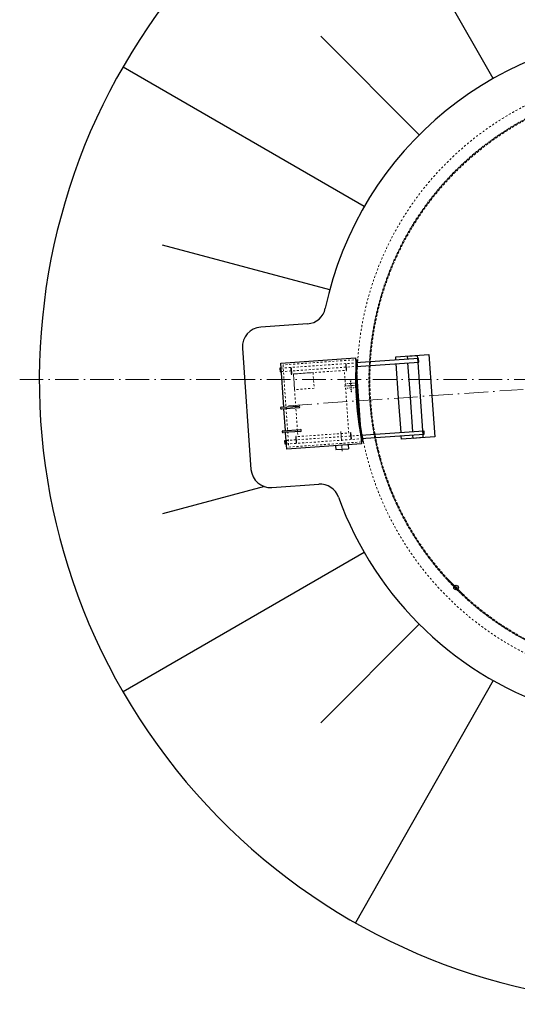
# Model space of a CAD drawing. Header units: millimetres. Extents: x 40256 to 138809, y -76860 to 38764.
# Tile 9 of 18: x 40999 to 53684, y -1674 to 23425. Entities that reach past the tile are written whole.
import ezdxf

# ---------------------------------------------------------------- set-up
doc = ezdxf.new("R2010")
doc.units = ezdxf.units.MM
doc.linetypes.add('ACAD_ISO10W100', pattern=[18, 12, -3, 0, -3])
doc.linetypes.add('JIS_02_1.0', pattern=[2, 1, -1])
pattern_1 = [(4, (50032.286, 14162.277), (-2.2148, 31.67266), []), (64, (50032.286, 14162.277), (-28.5367, 13.9183), []), (124, (50032.286, 14162.277), (-26.32194, -17.7544), [])]

msp = doc.modelspace()

# ---------------------------------------------------------------- hatches: boundary and pattern name
at = {"lineweight": 5}
h = msp.add_hatch(dxfattribs=at)
h.set_pattern_fill('NET3', color=0, scale=10, angle=2)
h.set_pattern_definition(pattern_1)
h.paths.add_polyline_path([(49617.58516, 14759.38692), (49577.32031, 14756.57133, 0.0247540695), (49565.96439, 13978.36806), (49605.94003, 13979.76404, -0.0249263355)])
h = msp.add_hatch(dxfattribs=at)
h.set_pattern_fill('NET3', color=0, scale=10, angle=2)
h.set_pattern_definition(pattern_1)
h.paths.add_polyline_path([(49605.94003, 13979.76404), (49565.96439, 13978.36806, 0.0087268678), (49580.33199, 13704.21793), (49620.23455, 13707.00819, -0.0087268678)])
h = msp.add_hatch(dxfattribs=at)
h.set_pattern_fill('NET3', color=0, scale=10, angle=2)
h.set_pattern_definition(pattern_1)
h.paths.add_polyline_path([(49620.23455, 13707.00819), (49580.33199, 13704.21793, 0.0334881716), (49723.8089, 12661.68682), (49764.07375, 12664.50242, -0.0336605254)])

# ---------------------------------------------------------------- linework, layer by layer
for p, q in [((53065.4045, 21925.16131), (49556.00379, 28099.57853)), ((51185.9559, 20493.06994), (48674.99689, 23004.02896)), ((49783.49906, 18665.3526), (43632.93071, 22216.38489)), ((48901.87783, 16536.93067), (44639.56331, 17679.0144)), ((48335.45529, 15672.17357), (47142.9339, 15588.78435)), ((46679.03012, 15055.12408), (46895.27519, 11962.67553)), ((50883.72608, 14847.92412), (51133.1171, 14865.36324)), ((50889.3066, 14768.119), (50883.72608, 14847.92412)), ((51133.1171, 14865.36324), (51138.69761, 14785.55811)), ((47653.11856, 14672.14013), (49558.46589, 14805.37499)), ((47731.65388, 13549.03264), (47653.11856, 14672.14013)), ((49308.56515, 14637.53395), (49319.02862, 14487.89934)), ((49330.99939, 14488.73642), (49320.53592, 14638.37102)), ((49558.46589, 14805.37499), (49711.93014, 12610.73408)), ((51168.62454, 14787.65081), (49567.53423, 14675.69167)), ((49573.81232, 14585.9109), (51174.90262, 14697.87004)), ((50956.97038, 13800.48187), (50895.58468, 14678.33823)), ((51139.0464, 14780.57029), (51158.99768, 14781.96542)), ((51139.0464, 14780.57029), (51144.62691, 14700.76517)), ((51164.5782, 14702.1603), (51144.62691, 14700.76517)), ((51144.9757, 14695.77735), (51206.36139, 13817.92099)), ((51164.92698, 14697.17248), (51158.6489, 14786.95324)), ((51174.90262, 14697.87004), (51168.62454, 14787.65081)), ((47662.1869, 14542.4568), (47632.25998, 14540.36411)), ((47632.25998, 14540.36411), (47638.53806, 14450.58334)), ((47638.53806, 14450.58334), (47668.46498, 14452.67604)), ((47642.23562, 14541.06167), (47648.5137, 14451.28091)), ((47642.5844, 14536.07385), (47662.53568, 14537.46898)), ((47668.1162, 14457.66386), (47648.16492, 14456.26873)), ((47668.1162, 14457.66386), (47662.53568, 14537.46898)), ((47911.97548, 14539.87488), (47922.43895, 14390.24028)), ((47934.40972, 14391.07735), (47923.94625, 14540.71196)), ((51206.36139, 13817.92099), (51267.74709, 12940.06462)), ((47666.81222, 13544.49847), (48115.71604, 13575.88889)), ((51018.35608, 12922.6255), (50956.97038, 13800.48187)), ((48119.08528, 13527.70654), (47670.18146, 13496.31613)), ((47773.50777, 12950.49421), (47735.02312, 13500.8503)), ((47708.6661, 12945.96004), (48157.56993, 12977.35046)), ((48160.93916, 12929.16811), (47712.03534, 12897.7777)), ((47806.5828, 12477.49922), (47776.87701, 12902.31187)), ((49430.63898, 12891.79686), (49441.10245, 12742.16225)), ((49453.07322, 12742.99933), (49442.60974, 12892.63394)), ((49696.58371, 12830.19817), (51297.67401, 12942.15732)), ((51303.95209, 12852.37655), (49702.86179, 12740.41741)), ((51030.21468, 12753.03961), (51024.63416, 12832.84474)), ((51268.09587, 12935.0768), (51288.04715, 12936.47193)), ((51268.09587, 12935.0768), (51273.67639, 12855.27168)), ((51293.62767, 12856.66681), (51273.67639, 12855.27168)), ((51274.02517, 12850.28386), (51279.60569, 12770.47873)), ((51293.97645, 12851.67899), (51287.69837, 12941.45975)), ((51297.67401, 12942.15732), (51303.95209, 12852.37655)), ((47761.30945, 12694.87062), (47791.23638, 12696.96331)), ((47767.58754, 12605.08985), (47761.30945, 12694.87062)), ((47797.51446, 12607.18255), (47767.58754, 12605.08985)), ((47777.56318, 12605.78742), (47771.28509, 12695.56818)), ((47791.58516, 12691.97549), (47771.63388, 12690.58036)), ((47777.21439, 12610.77524), (47797.16568, 12612.17037)), ((47791.58516, 12691.97549), (47797.16568, 12612.17037)), ((49711.93014, 12610.73408), (47806.5828, 12477.49922)), ((48034.04931, 12794.1378), (48044.51278, 12644.50319)), ((48056.48355, 12645.34027), (48046.02007, 12794.97487)), ((49046.60479, 12564.21), (49053.58044, 12464.4536)), ((49369.71579, 12586.80413), (49376.69144, 12487.04772)), ((51279.60569, 12770.47873), (51030.21468, 12753.03961)), ((49053.58044, 12464.4536), (49376.69144, 12487.04772)), ((47428.93545, 11498.77174), (48621.45683, 11582.16096)), ((47237.31639, 11522.75663), (44639.56331, 10826.69079)), ((49783.49906, 9840.3526), (43632.93071, 6289.32031)), ((51185.9559, 8012.63526), (48674.99689, 5501.67624)), ((53065.4045, 6580.54389), (49556.00379, 406.12667))]:
    msp.add_line(p, q)
at = {"linetype": 'JIS_02_1.0', "lineweight": 18, "ltscale": 50}
for p, q in [((47662.1869, 14542.4568), (49567.53423, 14675.69167)), ((47668.46498, 14452.67604), (49573.81232, 14585.9109)), ((49617.58516, 14759.38692), (47711.4724, 14626.09853)), ((47711.4724, 14626.09853), (47857.961, 12531.21403)), ((47791.23638, 12696.96331), (49696.58371, 12830.19817)), ((47797.51446, 12607.18255), (49702.86179, 12740.41741)), ((47857.961, 12531.21403), (49764.07375, 12664.50242))]:
    msp.add_line(p, q, dxfattribs=at)
at = {"linetype": 'ACAD_ISO10W100', "lineweight": 18, "ltscale": 50}
for p, q in [((40999.10867, 14252.8526), (73853.23783, 14252.8526)), ((57426.17325, 14252.8526), (47610.34061, 13566.46272))]:
    msp.add_line(p, q, dxfattribs=at)
at = {"linetype": 'ACAD_ISO10W100', "lineweight": 18, "ltscale": 5}
msp.add_line((49595.23339, 14106.2367), (49274.40427, 14083.80214), dxfattribs=at)
at = {"linetype": 'JIS_02_1.0', "lineweight": 18, "ltscale": 25}
for p, q in [((49561.43461, 14161.16281), (49299.05181, 14142.81522)), ((49563.87406, 14046.75429), (49307.02497, 14028.79365))]:
    msp.add_line(p, q, dxfattribs=at)
at = {"linetype": 'ACAD_ISO10W100', "lineweight": 18, "ltscale": 20}
for p, q in [((49183.74552, 12924.65448), (49218.62376, 12425.87246)), ((51911.73021, 9159.98681), (52333.30746, 8738.40957))]:
    msp.add_line(p, q, dxfattribs=at)
for points in [[(50590.03739, 14747.19205), (50584.45687, 14826.99718), (51432.38631, 14886.29018), (51505.63061, 13838.84793)], [(50657.70117, 13779.55492), (50596.31547, 14657.41129)], [(51505.63061, 13838.84793), (51578.87491, 12791.40567), (50730.94546, 12732.11267), (50725.36495, 12811.9178)], [(50719.08686, 12901.69856), (50657.70117, 13779.55492)]]:
    msp.add_lwpolyline(points)
at = {"linetype": 'JIS_02_1.0', "lineweight": 18, "ltscale": 50}
for points in [[(48089.91289, 12798.04416), (49386.74616, 12888.72757), (49275.1358, 14484.83005), (47978.30253, 14394.14664)], [(47978.30253, 14394.14664), (48477.08456, 14429.02488), (48504.98715, 14029.99926), (48006.20512, 13995.12102)]]:
    msp.add_lwpolyline(points, close=True, dxfattribs=at)
at = {"linetype": 'JIS_02_1.0', "lineweight": 18, "ltscale": 25}
msp.add_lwpolyline([(49424.77564, 14251.85088), (49434.75128, 14252.54844), (49456.67574, 13939.01406), (49446.70009, 13938.3165)], close=True, dxfattribs=at)
for radius in [57.91335, 19.1662]:
    msp.add_circle((52122.51883, 8949.19819), radius)
at = {"linetype": 'JIS_02_1.0', "lineweight": 18, "ltscale": 5}
for radius in [21.2, 19.2]:
    msp.add_circle((52122.51883, 8949.19819), radius, dxfattribs=at)
for centre, radius, start, end in [((57426.17325, 14252.8526), 15927.06458, 312.698263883, 307.301736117), ((57426.17325, 14252.8526), 8825, 11.747613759, 168.129831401), ((48300.57705, 16170.95559), 500, 274, 348.129831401), ((47177.81214, 15090.00232), 500, 94, 184), ((49314.55053, 14637.95249), 6, 4, 184), ((57426.17325, 14252.8526), 7865, 176.327943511, 191.672056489), ((47917.96086, 14540.29342), 6, 4, 184), ((47928.42433, 14390.65882), 6, 184, 4), ((49325.014, 14488.31788), 6, 184, 4), ((48117.40066, 13551.79771), 24.15, 274, 94), ((47668.49684, 13520.4073), 24.15, 94, 274), ((47710.35072, 12921.86887), 24.15, 94, 274), ((48040.03469, 12794.55633), 6, 4, 184), ((48159.25455, 12953.25928), 24.15, 274, 94), ((49436.62436, 12892.2154), 6, 4, 184), ((48050.49816, 12644.92173), 6, 184, 4), ((49447.08783, 12742.58079), 6, 184, 4), ((47394.05721, 11997.55377), 500, 184, 274), ((48656.33507, 11083.37893), 500, 19.870168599, 94), ((57426.17325, 14252.8526), 8825, 199.870168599, 305.97136874)]:
    msp.add_arc(centre, radius, start, end)
at = {"linetype": 'JIS_02_1.0', "lineweight": 18, "ltscale": 50}
for radius, start, end in [(7825, 314.544492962, 305.455507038), (7525, 315.72003976, 304.27996024), (7521, 6.872765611, 298.413688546), (7505, 315.735334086, 304.264665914), (7500, 315.739170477, 304.260829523)]:
    msp.add_arc((57426.17325, 14252.8526), radius, start, end, dxfattribs=at)

doc.saveas('drawing.dxf')
